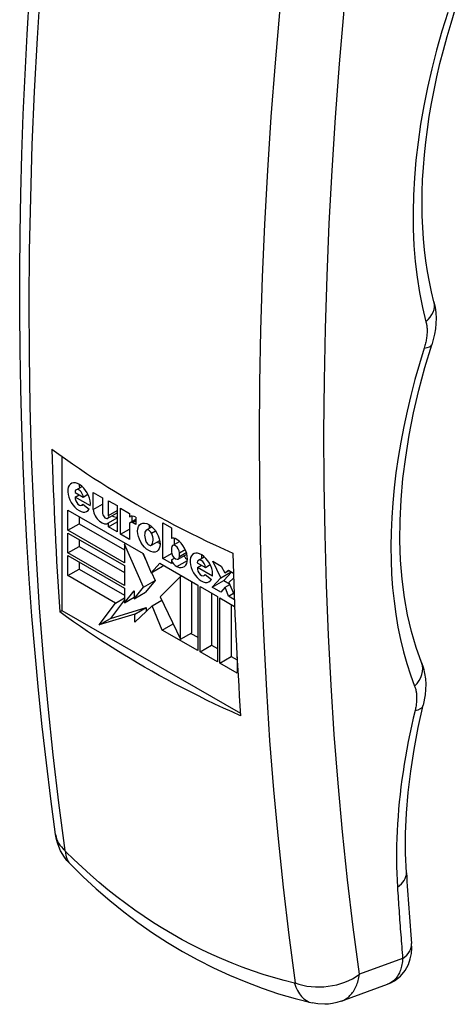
# Model space of a CAD drawing. Header units: inches. Extents: x 147.4 to 174.1, y 44 to 93.
# Tile 3 of 6: x 169.701 to 170.552, y 57.842 to 59.767. Entities that reach past the tile are written whole.
import ezdxf

# ---------------------------------------------------------------- set-up
doc = ezdxf.new("R2010")
doc.units = ezdxf.units.IN
doc.header["$MEASUREMENT"] = 0
doc.layers.add('Visible Edges(ANSI)', color=7, linetype='Continuous', lineweight=25)
doc.layers.add('Visible Tangent Edges(ANSI)', color=7, linetype='Continuous', lineweight=25)

msp = doc.modelspace()

# ---------------------------------------------------------------- linework, layer by layer
at = {"layer": 'Visible Edges(ANSI)'}
for p, q in [((169.7835, 58.913), (169.7835, 58.6116)), ((169.8091, 58.8426), (169.825, 58.8335)), ((169.8093, 58.8334), (169.8172, 58.838)), ((169.8114, 58.8478), (169.8227, 58.8543)), ((169.825, 58.8335), (169.8343, 58.8389)), ((169.8442, 58.8423), (169.8624, 58.8319)), ((169.8442, 58.8091), (169.8442, 58.8423)), ((169.839, 58.8163), (169.8093, 58.8334)), ((169.8227, 58.8176), (169.8249, 58.8189)), ((169.8243, 58.8193), (169.8369, 58.8099)), ((169.8442, 58.8091), (169.8624, 58.8195)), ((169.8624, 58.8319), (169.8624, 58.8032)), ((169.8746, 58.8264), (169.8915, 58.8167)), ((169.8746, 58.7977), (169.8746, 58.8264)), ((169.8915, 58.8167), (169.8915, 58.7658)), ((169.7949, 58.8076), (169.9421, 58.7228)), ((169.7949, 58.7686), (169.7949, 58.8076)), ((169.8729, 58.792), (169.8915, 58.8027)), ((169.8746, 58.7977), (169.8915, 58.8074)), ((169.8978, 58.7606), (169.8978, 58.8115)), ((169.8978, 58.8115), (169.9153, 58.8014)), ((169.9153, 58.8014), (169.9153, 58.7945)), ((169.7949, 58.7686), (169.8171, 58.7814)), ((169.8171, 58.7948), (169.8171, 58.7814)), ((169.8171, 58.7814), (169.9054, 58.7306)), ((169.8746, 58.7832), (169.8915, 58.7929)), ((169.8746, 58.7755), (169.8915, 58.7852)), ((169.8746, 58.7755), (169.8746, 58.7832)), ((169.9153, 58.7945), (169.9173, 58.7956)), ((169.9153, 58.78), (169.9153, 58.7505)), ((169.9172, 58.784), (169.9279, 58.7902)), ((169.92, 58.7962), (169.92, 58.7857)), ((169.9279, 58.78), (169.9216, 58.7836)), ((169.9279, 58.7941), (169.9279, 58.78)), ((169.9805, 58.783), (169.9974, 58.7733)), ((169.9805, 58.7134), (169.9805, 58.783)), ((169.9054, 58.705), (169.7949, 58.7686)), ((169.7949, 58.7632), (169.9054, 58.6996)), ((169.7949, 58.7242), (169.7949, 58.7632)), ((169.8915, 58.7658), (169.8746, 58.7755)), ((169.8978, 58.7606), (169.9153, 58.7707)), ((169.9153, 58.7505), (169.8978, 58.7606)), ((169.9484, 58.7693), (169.9592, 58.7754)), ((169.9586, 58.7629), (169.9663, 58.7673)), ((169.9974, 58.7733), (169.9974, 58.7522)), ((169.8171, 58.7504), (169.8171, 58.7371)), ((169.9054, 58.7413), (169.9077, 58.7426)), ((169.9054, 58.7413), (169.9054, 58.705)), ((169.9431, 58.6572), (169.9054, 58.7413)), ((169.9583, 58.7392), (169.9746, 58.7486)), ((169.9974, 58.7522), (169.9979, 58.7525)), ((169.9997, 58.7386), (170.0132, 58.7464)), ((170.0027, 58.753), (170.0027, 58.7404)), ((169.7949, 58.7242), (169.8171, 58.7371)), ((169.9054, 58.6606), (169.7949, 58.7242)), ((169.8171, 58.7371), (169.9054, 58.6862)), ((169.9416, 58.7232), (169.9475, 58.71)), ((169.9421, 58.7228), (169.9576, 58.6856)), ((169.9805, 58.7134), (169.9978, 58.7233)), ((169.9974, 58.7335), (169.9974, 58.7266)), ((170.0109, 58.7123), (170.0275, 58.7219)), ((170.0132, 58.7174), (170.0132, 58.7243)), ((169.7949, 58.7189), (169.9054, 58.6552)), ((169.7949, 58.6799), (169.7949, 58.7189)), ((169.8171, 58.706), (169.8171, 58.6927)), ((169.9576, 58.6856), (169.9745, 58.7042)), ((169.9745, 58.7042), (170.049, 58.6613)), ((169.9974, 58.7036), (169.9805, 58.7134)), ((169.9974, 58.7105), (170.0035, 58.7141)), ((169.9974, 58.7105), (169.9974, 58.7036)), ((170.048, 58.7051), (170.0638, 58.6959)), ((170.0503, 58.7103), (170.0615, 58.7167)), ((170.0638, 58.6959), (170.0732, 58.7013)), ((170.0781, 58.708), (170.0949, 58.6983)), ((170.094, 58.6756), (170.0781, 58.708)), ((169.7949, 58.6799), (169.8171, 58.6927)), ((169.8171, 58.6927), (169.9054, 58.6419)), ((169.9054, 58.6996), (169.9054, 58.6606)), ((169.9576, 58.6856), (169.9799, 58.6984)), ((169.9583, 58.6859), (169.9654, 58.67)), ((169.9815, 58.7001), (169.9799, 58.6984)), ((170.0481, 58.6958), (170.0561, 58.7004)), ((170.0778, 58.6787), (170.0481, 58.6958)), ((170.0632, 58.6818), (170.0758, 58.6723)), ((170.094, 58.6756), (170.1142, 58.6872)), ((170.0949, 58.6983), (170.1016, 58.6853)), ((170.1148, 58.6869), (170.0997, 58.6704)), ((170.1016, 58.6853), (170.1088, 58.6903)), ((170.1016, 58.6853), (170.1095, 58.6899)), ((170.1088, 58.6903), (170.1186, 58.6847)), ((169.8878, 58.6263), (169.7949, 58.6799)), ((169.9431, 58.6572), (169.9654, 58.67)), ((169.9654, 58.67), (169.9468, 58.6475)), ((170.0152, 58.6784), (169.9755, 58.6386)), ((170.0152, 58.6784), (170.0172, 58.6796)), ((170.0152, 58.5553), (170.0152, 58.6784)), ((170.0375, 58.5681), (170.0375, 58.6679)), ((170.0616, 58.68), (170.0638, 58.6813)), ((170.0774, 58.6575), (170.094, 58.6756)), ((170.0774, 58.6575), (170.0997, 58.6704)), ((170.0997, 58.6704), (170.1109, 58.6639)), ((170.1022, 58.657), (170.1116, 58.6624)), ((170.119, 58.6746), (170.1098, 58.6664)), ((170.1098, 58.6664), (170.1201, 58.6426)), ((169.9054, 58.6552), (169.9054, 58.6269)), ((169.9054, 58.6269), (169.9246, 58.6503)), ((169.9246, 58.6346), (169.9431, 58.6572)), ((169.9246, 58.6503), (169.9246, 58.6346)), ((169.9246, 58.6346), (169.9468, 58.6475)), ((170.049, 58.6613), (170.049, 58.5335)), ((170.0536, 58.6586), (170.0873, 58.6392)), ((170.0536, 58.5309), (170.0536, 58.6586)), ((170.0759, 58.6458), (170.0759, 58.5437)), ((170.0943, 58.6478), (170.0774, 58.6575)), ((170.1022, 58.657), (170.0943, 58.6478)), ((170.1088, 58.6394), (170.1022, 58.657)), ((170.1088, 58.6394), (170.119, 58.6453)), ((169.8561, 58.5834), (169.8878, 58.6263)), ((169.9054, 58.6327), (169.8784, 58.5962)), ((169.8878, 58.6263), (169.9054, 58.6364)), ((169.9054, 58.6269), (169.9246, 58.638)), ((169.9596, 58.6211), (169.9786, 58.632)), ((169.9755, 58.6386), (170.0152, 58.5553)), ((170.0873, 58.6392), (170.0873, 58.5114)), ((170.092, 58.6365), (170.121, 58.6198)), ((170.092, 58.5088), (170.092, 58.6365)), ((170.1205, 58.6327), (170.1088, 58.6394)), ((169.7792, 58.6092), (169.7835, 58.6116)), ((169.7835, 58.6116), (170.1324, 58.4107)), ((169.9256, 58.6048), (169.8561, 58.5834)), ((169.8784, 58.5962), (169.9478, 58.6176)), ((169.9596, 58.6211), (169.9256, 58.5887)), ((169.9256, 58.6048), (169.9478, 58.6176)), ((169.9256, 58.5887), (169.9256, 58.6048)), ((169.9478, 58.6176), (169.9478, 58.6099)), ((169.9795, 58.5735), (169.9596, 58.6211)), ((170.1142, 58.6237), (170.1142, 58.5216)), ((169.8561, 58.5834), (169.8784, 58.5962)), ((169.9795, 58.5735), (170.0007, 58.5858)), ((170.049, 58.5335), (169.9795, 58.5735)), ((170.0152, 58.5553), (170.0375, 58.5681)), ((170.0355, 58.5669), (170.049, 58.5592)), ((170.0536, 58.5309), (170.0759, 58.5437)), ((170.0873, 58.5114), (170.0536, 58.5309)), ((170.0759, 58.5437), (170.0873, 58.5371)), ((170.092, 58.5088), (170.1142, 58.5216)), ((170.1257, 58.4893), (170.092, 58.5088)), ((170.1142, 58.5216), (170.1257, 58.515)), ((170.1257, 58.5211), (170.1257, 58.4893)), ((170.3295, 57.8477), (170.4198, 57.8807))]:
    msp.add_line(p, q, dxfattribs=at)
at = {"layer": 'Visible Edges(ANSI)', "flags": 128}
for points in [[(169.7711, 58.1735), (169.7617, 58.2433), (169.753, 58.3137), (169.745, 58.3847), (169.7376, 58.4561), (169.7309, 58.528), (169.7248, 58.6004), (169.7195, 58.6733), (169.7148, 58.7467), (169.7108, 58.8205), (169.7074, 58.8948), (169.7048, 58.9695), (169.7028, 59.0446), (169.7015, 59.1202), (169.7008, 59.1961), (169.7009, 59.2724), (169.7016, 59.3491), (169.703, 59.4262), (169.7051, 59.5036), (169.7078, 59.5814), (169.7113, 59.6595), (169.7154, 59.7379), (169.7201, 59.8166)], [(170.5107, 59.2155), (170.506, 59.2347), (170.5017, 59.2545), (170.498, 59.2748), (170.4949, 59.2956), (170.4923, 59.3169), (170.4902, 59.3386), (170.4887, 59.3608), (170.4878, 59.3835), (170.4875, 59.4065), (170.4878, 59.43), (170.4886, 59.4538), (170.49, 59.478), (170.492, 59.5024), (170.4946, 59.5272), (170.4978, 59.5523), (170.5016, 59.5777), (170.5059, 59.6032), (170.5108, 59.629), (170.5163, 59.655), (170.5224, 59.6812), (170.5291, 59.7075), (170.5363, 59.7339), (170.5441, 59.7604), (170.5524, 59.787)], [(170.5107, 59.2155), (170.5131, 59.2047), (170.5144, 59.1939), (170.5149, 59.1832), (170.5145, 59.1726), (170.5135, 59.1621), (170.5118, 59.1517), (170.5065, 59.1313)], [(170.4865, 58.5097), (170.4759, 58.5392), (170.4668, 58.5704), (170.4592, 58.6031), (170.4531, 58.6374), (170.4485, 58.673), (170.4456, 58.71), (170.4443, 58.7483), (170.4446, 58.7877), (170.4465, 58.8281), (170.4501, 58.8695), (170.4554, 58.9117), (170.4624, 58.9547), (170.471, 58.9982), (170.4812, 59.0422), (170.4931, 59.0867), (170.5065, 59.1313)], [(169.7639, 58.9273), (169.7772, 58.9176), (169.7906, 58.908), (169.8041, 58.8985), (169.8178, 58.8891), (169.8315, 58.8798), (169.8454, 58.8707), (169.8593, 58.8618), (169.8733, 58.8529), (169.8873, 58.8443), (169.9014, 58.8357), (169.9154, 58.8274), (169.9296, 58.8191), (169.9438, 58.811), (169.9583, 58.8029), (169.9732, 58.7948), (169.9882, 58.7867), (170.0036, 58.7787), (170.0191, 58.7707), (170.035, 58.7627), (170.051, 58.7548), (170.0673, 58.7469), (170.0838, 58.7391), (170.1005, 58.7314), (170.1174, 58.7237)], [(170.1328, 58.4056), (170.1159, 58.4132), (170.0991, 58.4209), (170.0826, 58.4287), (170.0663, 58.4366), (170.0503, 58.4445), (170.0345, 58.4525), (170.0189, 58.4605), (170.0036, 58.4685), (169.9885, 58.4766), (169.9737, 58.4847), (169.9591, 58.4928), (169.9449, 58.501), (169.9308, 58.5092), (169.9167, 58.5175), (169.9026, 58.5261), (169.8886, 58.5347), (169.8746, 58.5436), (169.8607, 58.5525), (169.8469, 58.5617), (169.8331, 58.5709), (169.8195, 58.5803), (169.8059, 58.5898), (169.7925, 58.5994), (169.7792, 58.6092)], [(170.4865, 58.5097), (170.49, 58.4991), (170.4924, 58.4885), (170.4939, 58.4779), (170.4945, 58.4674), (170.4943, 58.457), (170.4934, 58.4467), (170.4897, 58.4264)], [(170.4568, 58.0989), (170.4553, 58.1366), (170.4553, 58.1753), (170.457, 58.2152), (170.4603, 58.256), (170.4652, 58.2977), (170.4718, 58.3401), (170.48, 58.383), (170.4897, 58.4264)], [(169.7992, 58.1163), (169.7932, 58.123), (169.7883, 58.1294), (169.7809, 58.142), (169.7752, 58.1557), (169.7729, 58.1638), (169.7711, 58.1735)], [(169.7992, 58.1163), (169.8244, 58.0915), (169.8503, 58.0675), (169.8769, 58.0446), (169.9042, 58.0225), (169.9321, 58.0016), (169.9606, 57.9816), (169.9896, 57.9628), (170.0192, 57.945), (170.0493, 57.9284), (170.08, 57.9129), (170.1111, 57.8985), (170.1427, 57.8853), (170.1747, 57.8732), (170.207, 57.8624), (170.2396, 57.8527), (170.2725, 57.8443)], [(170.4198, 57.8807), (170.4267, 57.8837), (170.4334, 57.8874), (170.4396, 57.8918), (170.4452, 57.8968), (170.4543, 57.9078), (170.4606, 57.9194), (170.4645, 57.9306), (170.4666, 57.9412), (170.4673, 57.9512), (170.467, 57.9605)], [(170.3295, 57.8477), (170.3209, 57.8449), (170.3126, 57.8431), (170.3047, 57.8421), (170.2973, 57.8416), (170.2839, 57.8423), (170.2725, 57.8443)]]:
    msp.add_lwpolyline(points, dxfattribs=at)
at = {"layer": 'Visible Edges(ANSI)'}
for centre, major_axis, ratio, start_param, end_param in [((176.1841, 62.8633), (4.5334, 7.8723), 0.578093, 2.386423, 2.430523), ((169.817, 58.8327), (0.0156, -0.0272), 0.578093, 0.637511, 6.609325), ((169.8393, 58.8455), (0.0156, -0.0272), 0.578093, 3.929795, 4.18156), ((169.817, 58.8381), (-0.0056, 0.00973), 0.578093, 3.928917, 7.07051), ((169.8171, 58.8273), (0.0056, -0.00973), 0.578093, 3.761469, 6.640742), ((169.861, 58.8032), (0.0121, -0.0211), 0.578093, 4.124151, 6.407643), ((169.8686, 58.7996), (0.00437, -0.00759), 0.578093, 3.928925, 7.290566), ((169.8833, 58.816), (0.0121, -0.0211), 0.578093, 5.409909, 5.994038), ((169.9282, 58.7745), (-0.0119, 0.0207), 0.578093, 5.517193, 6.366997), ((169.9216, 58.7763), (-0.00444, 0.0077), 0.578093, 5.499721, 7.070517), ((169.9756, 58.7671), (0.0155, -0.027), 0.578093, 3.937385, 4.191898), ((169.9636, 58.7484), (-0.0131, 0.0227), 0.578093, 0.21218, 1.374755), ((169.9533, 58.7607), (-0.0049, 0.00851), 0.578093, 4.637114, 6.362454), ((169.9431, 58.7602), (0.0131, -0.0227), 0.578093, 0.179178, 1.365034), ((169.9534, 58.7477), (0.0049, -0.00851), 0.578093, 4.648567, 6.280425), ((169.9756, 58.7671), (0.0155, -0.027), 0.578093, 5.234605, 5.487393), ((170.0067, 58.7366), (-0.0091, 0.0158), 0.578093, 5.404947, 6.312036), ((170.0053, 58.7289), (-0.0056, 0.00973), 0.578093, 3.928925, 7.070517), ((170.0058, 58.7254), (0.0163, -0.0283), 0.578093, 5.594494, 8.54654), ((170.0053, 58.722), (0.0056, -0.00973), 0.578093, 3.928925, 7.070517), ((170.0559, 58.6952), (0.0156, -0.0272), 0.578093, 0.637518, 6.609325), ((170.0782, 58.708), (0.0156, -0.0272), 0.578093, 3.929795, 4.18156), ((176.5377, 62.6597), (-4.5334, -7.8723), 0.578093, 5.528015, 5.572116), ((170.0069, 58.7104), (-0.0075, 0.013), 0.578093, 1.238576, 2.452902), ((170.0292, 58.7232), (0.0075, -0.013), 0.578093, 4.733772, 5.465122), ((170.0559, 58.7005), (-0.0056, 0.00973), 0.578093, 3.928925, 7.070517), ((170.056, 58.6898), (0.0056, -0.00973), 0.578093, 3.761527, 6.640687), ((176.3984, 62.0805), (-4.207, -7.3692), 0.572216, 5.567504, 5.588454)]:
    msp.add_ellipse(centre, major_axis=major_axis, ratio=ratio, start_param=start_param, end_param=end_param, dxfattribs=at)
msp.add_ellipse((169.9533, 58.7542), major_axis=(0.0155, -0.027), ratio=0.578093, dxfattribs=at)
at = {"layer": 'Visible Tangent Edges(ANSI)'}
for p, q in [((169.9216, 58.7836), (169.9279, 58.7872)), ((170.0132, 58.7243), (170.0243, 58.7307)), ((170.0132, 58.7174), (170.0265, 58.7251)), ((170.0079, 58.6975), (170.0287, 58.7095)), ((170.4495, 57.9312), (170.365, 57.9003))]:
    msp.add_line(p, q, dxfattribs=at)
at = {"layer": 'Visible Tangent Edges(ANSI)', "flags": 128}
for points in [[(169.7895, 58.1426), (169.7772, 58.2355), (169.7661, 58.3294), (169.7562, 58.4243), (169.7474, 58.52), (169.7398, 58.6167), (169.7334, 58.7142), (169.7282, 58.8125), (169.7242, 58.9117), (169.7214, 59.0116), (169.7198, 59.1123), (169.7194, 59.2137), (169.7202, 59.3159), (169.7223, 59.4187), (169.7255, 59.5221), (169.7299, 59.6262), (169.7355, 59.7308), (169.7424, 59.836)], [(170.2092, 59.789), (170.2, 59.6828), (170.192, 59.5771), (170.1852, 59.4719), (170.1795, 59.3672), (170.1751, 59.2632), (170.1719, 59.1597), (170.1699, 59.0569), (170.1691, 58.9548), (170.1694, 58.8534), (170.171, 58.7527), (170.1738, 58.6527), (170.1778, 58.5536), (170.183, 58.4552), (170.1894, 58.3577), (170.197, 58.2611), (170.2058, 58.1653), (170.2157, 58.0705), (170.2269, 57.9766), (170.2392, 57.8836)], [(170.365, 57.9003), (170.3529, 57.9923), (170.3419, 58.0852), (170.332, 58.179), (170.3234, 58.2738), (170.3159, 58.3694), (170.3095, 58.4659), (170.3044, 58.5632), (170.3004, 58.6613), (170.2977, 58.7602), (170.2961, 58.8598), (170.2957, 58.9601), (170.2965, 59.0612), (170.2985, 59.1629), (170.3017, 59.2652), (170.3061, 59.3682), (170.3116, 59.4717), (170.3184, 59.5758), (170.3263, 59.6804), (170.3354, 59.7855)], [(170.5377, 59.781), (170.5262, 59.7442), (170.5158, 59.7074), (170.5064, 59.6709), (170.4981, 59.6346), (170.4908, 59.5985), (170.4846, 59.5628), (170.4795, 59.5274), (170.4755, 59.4924), (170.4725, 59.4579), (170.4706, 59.4239), (170.4699, 59.3905), (170.4702, 59.3577), (170.4716, 59.3255), (170.4741, 59.2941), (170.4777, 59.2633), (170.4824, 59.2334), (170.4882, 59.2043), (170.495, 59.1761)], [(170.495, 59.1761), (170.4955, 59.1743), (170.4959, 59.1725), (170.4962, 59.1706), (170.4965, 59.1687), (170.4967, 59.1668), (170.4969, 59.1648), (170.4971, 59.1628), (170.4972, 59.1607), (170.4972, 59.1587), (170.4972, 59.1566), (170.4971, 59.1544), (170.497, 59.1523), (170.4968, 59.1501), (170.4966, 59.1479), (170.4963, 59.1457), (170.496, 59.1434), (170.4956, 59.1411), (170.4952, 59.1389), (170.4947, 59.1366), (170.4942, 59.1343), (170.4936, 59.1319), (170.493, 59.1296), (170.4923, 59.1273), (170.4916, 59.1249)], [(170.4916, 59.1249), (170.4821, 59.094), (170.4734, 59.0631), (170.4653, 59.0323), (170.458, 59.0017), (170.4515, 58.9712), (170.4457, 58.9409), (170.4406, 58.9108), (170.4363, 58.881), (170.4328, 58.8515), (170.4301, 58.8223), (170.4281, 58.7935), (170.4269, 58.7651), (170.4265, 58.7371), (170.4269, 58.7095), (170.428, 58.6824), (170.4299, 58.6558), (170.4326, 58.6297), (170.4361, 58.6042), (170.4403, 58.5792), (170.4453, 58.5548), (170.4511, 58.5311), (170.4576, 58.508), (170.4649, 58.4856), (170.4729, 58.4639)], [(170.4729, 58.4639), (170.4735, 58.4623), (170.474, 58.4606), (170.4745, 58.459), (170.475, 58.4572), (170.4754, 58.4555), (170.4757, 58.4536), (170.476, 58.4518), (170.4763, 58.4499), (170.4765, 58.448), (170.4767, 58.446), (170.4768, 58.4441), (170.4768, 58.442), (170.4768, 58.44), (170.4768, 58.4379), (170.4767, 58.4358), (170.4766, 58.4337), (170.4764, 58.4316), (170.4762, 58.4294), (170.4759, 58.4272), (170.4756, 58.425), (170.4752, 58.4228), (170.4747, 58.4205), (170.4743, 58.4183), (170.4737, 58.416)], [(170.4737, 58.416), (170.4702, 58.4009), (170.4668, 58.3858), (170.4635, 58.3707), (170.4605, 58.3557), (170.4577, 58.3407), (170.455, 58.3258), (170.4525, 58.3109), (170.4502, 58.2961), (170.4481, 58.2814), (170.4462, 58.2667), (170.4445, 58.2521), (170.4429, 58.2375), (170.4416, 58.2231), (170.4404, 58.2087), (170.4394, 58.1945), (170.4387, 58.1803), (170.4381, 58.1663), (170.4377, 58.1523), (170.4375, 58.1385), (170.4375, 58.1247), (170.4376, 58.1111), (170.438, 58.0976), (170.4385, 58.0842), (170.4393, 58.0709)], [(169.7905, 58.1407), (169.7904, 58.1408), (169.7903, 58.1409), (169.7903, 58.1409), (169.7902, 58.141), (169.7902, 58.1411), (169.7901, 58.1411), (169.7901, 58.1412), (169.79, 58.1413), (169.79, 58.1414), (169.7899, 58.1415), (169.7899, 58.1415), (169.7898, 58.1416), (169.7898, 58.1417), (169.7898, 58.1418), (169.7897, 58.1419), (169.7897, 58.1419), (169.7897, 58.142), (169.7896, 58.1421), (169.7896, 58.1422), (169.7896, 58.1423), (169.7896, 58.1423), (169.7895, 58.1424), (169.7895, 58.1425), (169.7895, 58.1426)], [(170.2383, 57.8829), (170.2176, 57.8882), (170.197, 57.8939), (170.1766, 57.9002), (170.1562, 57.907), (170.136, 57.9143), (170.116, 57.922), (170.0961, 57.9303), (170.0764, 57.939), (170.0569, 57.9482), (170.0376, 57.9579), (170.0184, 57.968), (169.9995, 57.9786), (169.9808, 57.9896), (169.9623, 58.0012), (169.944, 58.0132), (169.926, 58.0256), (169.9081, 58.0385), (169.8905, 58.0519), (169.8732, 58.0656), (169.8561, 58.0798), (169.8393, 58.0945), (169.8227, 58.1095), (169.8064, 58.1249), (169.7905, 58.1407)], [(170.4393, 58.0709), (170.4397, 58.065), (170.44, 58.0592), (170.4404, 58.0533), (170.4408, 58.0475), (170.4412, 58.0416), (170.4416, 58.0358), (170.442, 58.03), (170.4424, 58.0241), (170.4428, 58.0183), (170.4432, 58.0125), (170.4436, 58.0067), (170.4441, 58.0008), (170.4445, 57.995), (170.4449, 57.9892), (170.4454, 57.9834), (170.4458, 57.9776), (170.4463, 57.9718), (170.4467, 57.966), (170.4472, 57.9602), (170.4476, 57.9544), (170.4481, 57.9486), (170.4486, 57.9428), (170.449, 57.937), (170.4495, 57.9312)], [(170.4495, 57.9312), (170.4493, 57.9282), (170.449, 57.9251), (170.4486, 57.9222), (170.4481, 57.9193), (170.4475, 57.9165), (170.4468, 57.9137), (170.446, 57.9111), (170.4452, 57.9085), (170.4442, 57.9059), (170.4431, 57.9035), (170.442, 57.9012), (170.4408, 57.899), (170.4395, 57.8968), (170.4381, 57.8948), (170.4366, 57.8929), (170.435, 57.8911), (170.4334, 57.8894), (170.4317, 57.8878), (170.4299, 57.8863), (170.428, 57.8849), (170.426, 57.8837), (170.424, 57.8826), (170.422, 57.8816), (170.4198, 57.8807)], [(170.3295, 57.8477), (170.3319, 57.8486), (170.3342, 57.8497), (170.3364, 57.8509), (170.3385, 57.8522), (170.3406, 57.8537), (170.3427, 57.8552), (170.3446, 57.8569), (170.3465, 57.8587), (170.3483, 57.8607), (170.35, 57.8627), (170.3517, 57.8648), (170.3532, 57.867), (170.3547, 57.8694), (170.3561, 57.8718), (170.3574, 57.8743), (170.3586, 57.8769), (170.3597, 57.8796), (170.3608, 57.8824), (170.3617, 57.8852), (170.3626, 57.8881), (170.3633, 57.8911), (170.364, 57.8941), (170.3646, 57.8972), (170.365, 57.9003)], [(170.2392, 57.8836), (170.2392, 57.8836), (170.2392, 57.8835), (170.2392, 57.8834), (170.2392, 57.8834), (170.2392, 57.8833), (170.2391, 57.8832), (170.2391, 57.8832), (170.2391, 57.8831), (170.2391, 57.8831), (170.239, 57.8831), (170.239, 57.883), (170.239, 57.883), (170.2389, 57.8829), (170.2389, 57.8829), (170.2388, 57.8829), (170.2388, 57.8829), (170.2387, 57.8829), (170.2387, 57.8828), (170.2386, 57.8828), (170.2385, 57.8828), (170.2385, 57.8828), (170.2384, 57.8828), (170.2383, 57.8829), (170.2383, 57.8829)]]:
    msp.add_lwpolyline(points, dxfattribs=at)
at = {"layer": 'Visible Tangent Edges(ANSI)'}
for centre, major_axis, ratio, start_param, end_param in [((170.4536, 59.2003), (0.0571, 0.0152), 0.703219, 5.321284, 6.283185), ((170.4502, 59.1492), (0.0563, -0.0179), 0.293543, 5.627075, 6.283185), ((170.4315, 58.4882), (0.055, 0.0215), 0.738723, 5.23891, 6.283185), ((170.4323, 58.4403), (0.0574, -0.0139), 0.373747, 5.603929, 6.283185), ((169.8685, 58.187), (-0.0975, -0.0136), 0.654801, 0, 0.540317), ((169.8694, 58.1853), (-0.0702, -0.069), 0.524515, 5.808547, 6.283185), ((170.3979, 58.0952), (0.0589, 0.0037), 0.615761, 5.45126, 6.283185), ((170.4081, 57.9556), (0.0589, 0.0049), 0.626806, 5.439035, 6.283185), ((170.2961, 57.9408), (0.0975, 0.0136), 0.654787, 4.001194, 5.403521), ((170.2952, 57.9401), (-0.0227, -0.0958), 0.599799, 5.486477, 6.283185)]:
    msp.add_ellipse(centre, major_axis=major_axis, ratio=ratio, start_param=start_param, end_param=end_param, dxfattribs=at)

doc.saveas('drawing.dxf')
